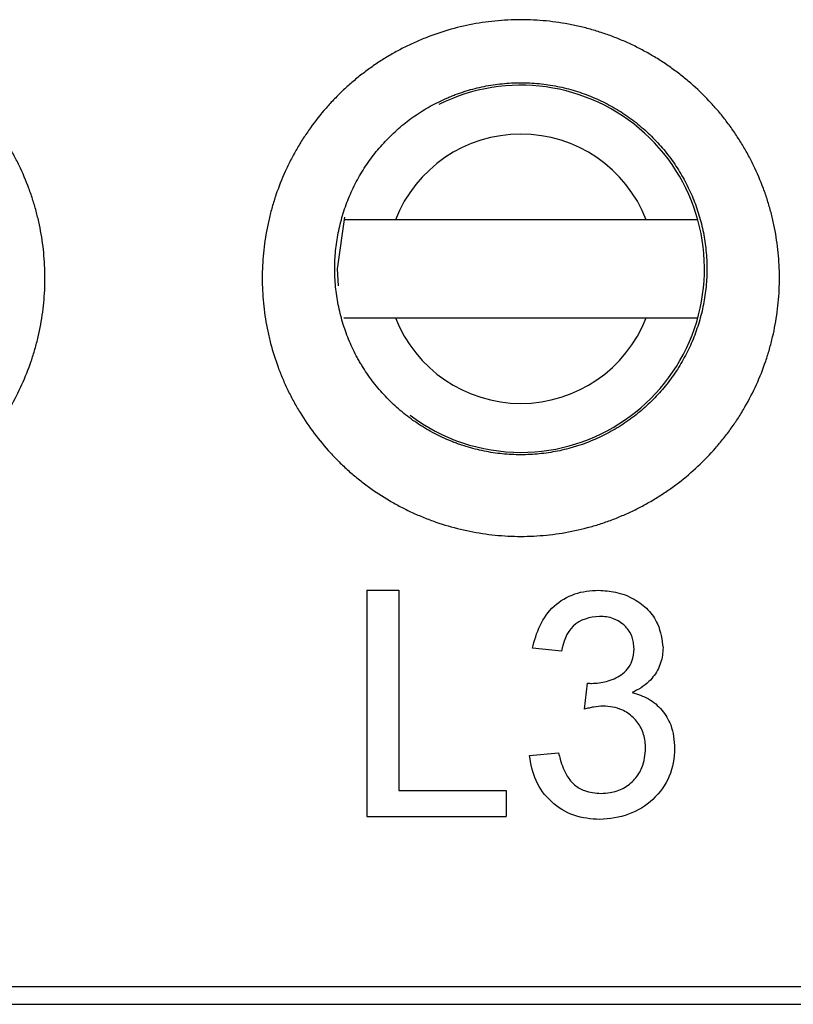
# Model space of a CAD drawing. Header units: millimetres. Extents: x -0.57 to 0.95, y -0.4 to 0.71.
# Tile 36 of 256: x 0.0502 to 0.066, y -0.051 to -0.0309. Entities that reach past the tile are written whole.
import ezdxf

# ---------------------------------------------------------------- set-up
doc = ezdxf.new("R2010")
doc.units = ezdxf.units.MM
doc.layers.add('FORMAT', color=7, linetype='Continuous')

msp = doc.modelspace()

# ---------------------------------------------------------------- linework, layer by layer
at = {"layer": 'FORMAT', "color": 7, "linetype": 'Continuous', "lineweight": 25}
for p, q in [((0.06303, -0.035022), (0.057907, -0.035022)), ((0.057907, -0.037022), (0.06303, -0.037022)), ((0.057327, -0.042589), (0.057979, -0.042589)), ((0.061298, -0.043834), (0.060706, -0.043774)), ((0.061767, -0.045019), (0.061828, -0.044485)), ((0.060646, -0.045967), (0.061239, -0.045908)), ((0.057979, -0.046678), (0.060172, -0.046678)), ((0.060172, -0.046678), (0.060172, -0.047212)), ((0.057327, -0.047212), (0.060172, -0.047212)), ((0.199546, -0.050689), (0.001391, -0.050689)), ((0.001391, -0.051047), (0.199546, -0.051047))]:
    msp.add_line(p, q, dxfattribs=at)
at = {"layer": 'FORMAT', "color": 7, "linetype": 'Continuous', "lineweight": 25, "flags": 128}
msp.add_lwpolyline([(0.056869, -0.03497), (0.056719, -0.036022), (0.056735, -0.036371)], dxfattribs=at)
at = {"layer": 'FORMAT', "color": 7, "linetype": 'Continuous', "lineweight": 25}
for radius, start, end in [(0.00375, 269.999965, 116.506459), (0.00275, 21.323651, 158.676278), (0.00275, 201.323651, 338.676278), (0.00375, 232.928566, 269.999965)]:
    msp.add_arc((0.060469, -0.036022), radius, start, end, dxfattribs=at)
for points, knots in [([(0.0507470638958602, -0.0363935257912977), (0.050752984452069, -0.0362221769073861), (0.0507505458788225, -0.0360516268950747), (0.0507293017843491, -0.0357121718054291), (0.0507105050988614, -0.0355432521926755), (0.050670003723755, -0.0352910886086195), (0.0506544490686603, -0.0352072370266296), (0.0506191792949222, -0.0350399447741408), (0.0505994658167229, -0.0349565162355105), (0.0505557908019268, -0.034790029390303), (0.0505318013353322, -0.0347069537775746), (0.0504801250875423, -0.0345431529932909), (0.0504523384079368, -0.0344620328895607), (0.0503633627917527, -0.0342215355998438), (0.0502964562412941, -0.0340645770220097), (0.0501848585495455, -0.033834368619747), (0.0501457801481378, -0.0337584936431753), (0.0500638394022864, -0.0336084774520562), (0.0500209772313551, -0.0335343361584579), (0.0499314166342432, -0.0333878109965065), (0.0498847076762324, -0.0333154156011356), (0.0497874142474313, -0.0331724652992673), (0.0497366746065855, -0.0331017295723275), (0.0496324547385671, -0.0329637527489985), (0.0495787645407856, -0.0328961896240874), (0.04946839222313, -0.032764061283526), (0.0494116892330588, -0.0326994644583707), (0.0492370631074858, -0.0325100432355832), (0.0491146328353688, -0.0323895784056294), (0.0489219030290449, -0.0322176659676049), (0.0488561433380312, -0.0321618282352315), (0.0487215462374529, -0.0320531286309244), (0.0486526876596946, -0.0320002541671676), (0.0485119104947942, -0.0318975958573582), (0.048439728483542, -0.0318476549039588), (0.0482939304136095, -0.0317520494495), (0.0482200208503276, -0.0317061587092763), (0.0480703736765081, -0.0316182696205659), (0.0479946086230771, -0.0315762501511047), (0.0478412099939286, -0.0314960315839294), (0.0477635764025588, -0.0314578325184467), (0.0476064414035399, -0.0313852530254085), (0.0475269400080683, -0.0313508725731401), (0.0473660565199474, -0.0312859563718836), (0.0472846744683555, -0.0312554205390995), (0.047120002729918, -0.0311982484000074), (0.0470367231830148, -0.0311716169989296), (0.0468681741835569, -0.0311223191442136), (0.0467828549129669, -0.0310996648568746), (0.0466123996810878, -0.0310589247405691), (0.0465268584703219, -0.0310407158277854), (0.0463554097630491, -0.0310086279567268), (0.0462694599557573, -0.030994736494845), (0.0460109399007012, -0.0309594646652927), (0.0458377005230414, -0.030944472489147), (0.0455764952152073, -0.0309348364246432), (0.0454892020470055, -0.0309337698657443), (0.0453141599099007, -0.0309359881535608), (0.0452264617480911, -0.0309392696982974), (0.0450503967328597, -0.0309502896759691), (0.0449627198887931, -0.0309579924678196), (0.0447886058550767, -0.0309776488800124), (0.0447020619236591, -0.0309896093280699), (0.0444440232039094, -0.0310317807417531), (0.0442740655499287, -0.0310682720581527), (0.0439382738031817, -0.0311578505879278), (0.0437724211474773, -0.0312109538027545), (0.0435677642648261, -0.0312878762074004), (0.0435269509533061, -0.0313038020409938), (0.0434456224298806, -0.0313367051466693), (0.0434050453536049, -0.0313537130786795), (0.0432843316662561, -0.0314060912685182), (0.0432051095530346, -0.0314428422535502), (0.0430490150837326, -0.0315199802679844), (0.0429721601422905, -0.0315603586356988), (0.0428208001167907, -0.0316446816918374), (0.0427462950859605, -0.0316886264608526), (0.0425996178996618, -0.0317800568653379), (0.042527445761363, -0.031827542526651), (0.042385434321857, -0.0319260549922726), (0.0423155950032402, -0.0319770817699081), (0.0421782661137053, -0.0320827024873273), (0.0421107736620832, -0.0321373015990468), (0.0419781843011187, -0.0322500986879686), (0.0419129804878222, -0.0323084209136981), (0.0417864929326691, -0.0324273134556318), (0.0417249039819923, -0.0324881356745), (0.0416051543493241, -0.0326123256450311), (0.0415469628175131, -0.0326757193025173), (0.0413773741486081, -0.0328697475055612), (0.0412709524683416, -0.0330042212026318), (0.0411212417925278, -0.0332135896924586), (0.0410729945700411, -0.0332846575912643), (0.0409798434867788, -0.0334293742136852), (0.0409349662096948, -0.033502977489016), (0.0408485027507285, -0.0336529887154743), (0.0408071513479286, -0.0337290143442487), (0.0407286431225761, -0.0338821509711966), (0.0406913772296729, -0.0339594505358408), (0.0405855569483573, -0.0341933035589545), (0.040522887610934, -0.0343519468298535), (0.0404405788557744, -0.0345939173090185), (0.0404150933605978, -0.0346752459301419), (0.0403680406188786, -0.0348392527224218), (0.0403464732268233, -0.0349219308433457), (0.0403073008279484, -0.0350886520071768), (0.0402897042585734, -0.0351726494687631), (0.0402585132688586, -0.0353422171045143), (0.0402450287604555, -0.0354272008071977), (0.0402109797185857, -0.0356818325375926), (0.0401966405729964, -0.0358517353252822), (0.0401905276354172, -0.036021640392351)], [0.0174466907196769, 0.0174466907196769, 0.0174466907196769, 0.0174466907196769, 0.0179683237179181, 0.0179683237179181, 0.0184899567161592, 0.0184899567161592, 0.0187507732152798, 0.0187507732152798, 0.0190115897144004, 0.0190115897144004, 0.0192724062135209, 0.0192724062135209, 0.0195332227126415, 0.0195332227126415, 0.0200548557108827, 0.0200548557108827, 0.0203156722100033, 0.0203156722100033, 0.0205764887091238, 0.0205764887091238, 0.0208373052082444, 0.0208373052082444, 0.0210981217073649, 0.0210981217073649, 0.0213589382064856, 0.0213589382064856, 0.0216197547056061, 0.0216197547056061, 0.0221413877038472, 0.0221413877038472, 0.0224022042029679, 0.0224022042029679, 0.0226630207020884, 0.0226630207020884, 0.022923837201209, 0.022923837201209, 0.0231846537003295, 0.0231846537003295, 0.0234454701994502, 0.0234454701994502, 0.0237062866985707, 0.0237062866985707, 0.0239671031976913, 0.0239671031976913, 0.0242279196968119, 0.0242279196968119, 0.0244887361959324, 0.0244887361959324, 0.024749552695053, 0.024749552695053, 0.0250103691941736, 0.0250103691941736, 0.0252711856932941, 0.0252711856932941, 0.0257928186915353, 0.0257928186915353, 0.0260536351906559, 0.0260536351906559, 0.0263144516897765, 0.0263144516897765, 0.026575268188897, 0.026575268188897, 0.0268360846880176, 0.0268360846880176, 0.0273577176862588, 0.0273577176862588, 0.0278793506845, 0.0278793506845, 0.0280097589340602, 0.0280097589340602, 0.0281401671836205, 0.0281401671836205, 0.0284009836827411, 0.0284009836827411, 0.0286618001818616, 0.0286618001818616, 0.0289226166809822, 0.0289226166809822, 0.0291834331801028, 0.0291834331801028, 0.0294442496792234, 0.0294442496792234, 0.0297050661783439, 0.0297050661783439, 0.0299658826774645, 0.0299658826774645, 0.0302266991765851, 0.0302266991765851, 0.0304875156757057, 0.0304875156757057, 0.0310091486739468, 0.0310091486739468, 0.0312699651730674, 0.0312699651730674, 0.031530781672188, 0.031530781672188, 0.0317915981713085, 0.0317915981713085, 0.0320524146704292, 0.0320524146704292, 0.0325740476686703, 0.0325740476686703, 0.0328348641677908, 0.0328348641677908, 0.0330956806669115, 0.0330956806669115, 0.033356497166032, 0.033356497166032, 0.0336173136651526, 0.0336173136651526, 0.0341389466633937, 0.0341389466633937, 0.0341389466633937, 0.0341389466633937]), ([(0.0657470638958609, -0.0363935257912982), (0.0657529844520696, -0.0362221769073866), (0.0657505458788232, -0.036051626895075), (0.0657293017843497, -0.0357121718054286), (0.0657105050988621, -0.035543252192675), (0.0656700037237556, -0.0352910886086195), (0.0656544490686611, -0.0352072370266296), (0.0656191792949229, -0.0350399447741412), (0.0655994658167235, -0.0349565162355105), (0.0655557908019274, -0.034790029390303), (0.0655318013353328, -0.034706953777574), (0.0654801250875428, -0.0345431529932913), (0.0654523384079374, -0.0344620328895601), (0.0653633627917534, -0.0342215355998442), (0.0652964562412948, -0.0340645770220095), (0.0651848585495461, -0.0338343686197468), (0.0651457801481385, -0.0337584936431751), (0.0650638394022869, -0.033608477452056), (0.0650209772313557, -0.0335343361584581), (0.0649314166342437, -0.0333878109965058), (0.064884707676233, -0.0333154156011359), (0.0647874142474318, -0.033172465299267), (0.0647366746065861, -0.0331017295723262), (0.0646324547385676, -0.0329637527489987), (0.0645787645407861, -0.0328961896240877), (0.0644683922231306, -0.0327640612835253), (0.0644116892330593, -0.0326994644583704), (0.0642370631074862, -0.0325100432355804), (0.0641146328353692, -0.0323895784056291), (0.0639219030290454, -0.0322176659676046), (0.0638561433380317, -0.0321618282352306), (0.0637215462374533, -0.0320531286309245), (0.0636526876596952, -0.0320002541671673), (0.0635119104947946, -0.0318975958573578), (0.0634397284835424, -0.0318476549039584), (0.0632939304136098, -0.0317520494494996), (0.063220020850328, -0.0317061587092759), (0.0630703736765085, -0.0316182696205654), (0.0629946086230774, -0.0315762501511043), (0.0628412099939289, -0.031496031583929), (0.062763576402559, -0.0314578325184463), (0.0626064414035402, -0.0313852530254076), (0.0625269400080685, -0.0313508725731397), (0.0623660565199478, -0.0312859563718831), (0.0622846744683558, -0.0312554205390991), (0.0621200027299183, -0.031198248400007), (0.0620367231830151, -0.0311716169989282), (0.0618681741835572, -0.0311223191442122), (0.0617828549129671, -0.0310996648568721), (0.061612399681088, -0.0310589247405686), (0.061526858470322, -0.0310407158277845), (0.0613554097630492, -0.0310086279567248), (0.0612694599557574, -0.0309947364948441), (0.0610109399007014, -0.0309594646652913), (0.0608377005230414, -0.0309444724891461), (0.0605764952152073, -0.0309348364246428), (0.0604892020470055, -0.0309337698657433), (0.0603141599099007, -0.0309359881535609), (0.0602264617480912, -0.0309392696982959), (0.0600503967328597, -0.0309502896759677), (0.0599627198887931, -0.0309579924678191), (0.0597886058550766, -0.030977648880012), (0.0597020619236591, -0.0309896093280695), (0.0594440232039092, -0.0310317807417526), (0.0592740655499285, -0.0310682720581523), (0.0589382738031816, -0.0311578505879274), (0.0587724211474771, -0.031210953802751), (0.0585677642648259, -0.0312878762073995), (0.0585269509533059, -0.0313038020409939), (0.0584456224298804, -0.0313367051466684), (0.0584050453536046, -0.0313537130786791), (0.0582843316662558, -0.0314060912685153), (0.0582051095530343, -0.0314428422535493), (0.0580490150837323, -0.031519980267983), (0.0579721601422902, -0.0315603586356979), (0.0578208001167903, -0.0316446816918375), (0.0577462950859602, -0.0316886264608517), (0.0575996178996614, -0.031780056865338), (0.0575274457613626, -0.0318275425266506), (0.0573854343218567, -0.0319260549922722), (0.0573155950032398, -0.0319770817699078), (0.0571782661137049, -0.032082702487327), (0.0571107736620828, -0.032137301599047), (0.0569781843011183, -0.0322500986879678), (0.0569129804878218, -0.0323084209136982), (0.0567864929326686, -0.032427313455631), (0.0567249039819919, -0.0324881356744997), (0.0566051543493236, -0.0326123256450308), (0.0565469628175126, -0.032675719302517), (0.0563773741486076, -0.032869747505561), (0.056270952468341, -0.0330042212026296), (0.0561212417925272, -0.0332135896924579), (0.0560729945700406, -0.0332846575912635), (0.0559798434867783, -0.033429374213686), (0.0559349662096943, -0.0335029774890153), (0.055848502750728, -0.0336529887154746), (0.055807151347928, -0.033729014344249), (0.0557286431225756, -0.033882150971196), (0.0556913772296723, -0.0339594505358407), (0.0555855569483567, -0.0341933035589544), (0.0555228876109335, -0.0343519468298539), (0.0554405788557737, -0.0345939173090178), (0.0554150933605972, -0.0346752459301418), (0.0553680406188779, -0.0348392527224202), (0.0553464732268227, -0.0349219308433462), (0.0553073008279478, -0.0350886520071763), (0.0552897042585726, -0.0351726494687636), (0.0552585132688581, -0.0353422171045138), (0.0552450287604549, -0.0354272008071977), (0.055210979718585, -0.0356818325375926), (0.0551966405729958, -0.0358517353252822), (0.0551905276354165, -0.036021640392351)], [0.0174466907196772, 0.0174466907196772, 0.0174466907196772, 0.0174466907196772, 0.0179683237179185, 0.0179683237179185, 0.0184899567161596, 0.0184899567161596, 0.0187507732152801, 0.0187507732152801, 0.0190115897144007, 0.0190115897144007, 0.0192724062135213, 0.0192724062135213, 0.0195332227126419, 0.0195332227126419, 0.0200548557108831, 0.0200548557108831, 0.0203156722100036, 0.0203156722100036, 0.0205764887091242, 0.0205764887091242, 0.0208373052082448, 0.0208373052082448, 0.0210981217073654, 0.0210981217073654, 0.021358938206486, 0.021358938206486, 0.0216197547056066, 0.0216197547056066, 0.0221413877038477, 0.0221413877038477, 0.0224022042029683, 0.0224022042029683, 0.0226630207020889, 0.0226630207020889, 0.0229238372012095, 0.0229238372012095, 0.02318465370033, 0.02318465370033, 0.0234454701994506, 0.0234454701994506, 0.0237062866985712, 0.0237062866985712, 0.0239671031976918, 0.0239671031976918, 0.0242279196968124, 0.0242279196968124, 0.0244887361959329, 0.0244887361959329, 0.0247495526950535, 0.0247495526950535, 0.0250103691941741, 0.0250103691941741, 0.0252711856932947, 0.0252711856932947, 0.0257928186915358, 0.0257928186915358, 0.0260536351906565, 0.0260536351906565, 0.0263144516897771, 0.0263144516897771, 0.0265752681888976, 0.0265752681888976, 0.0268360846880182, 0.0268360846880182, 0.0273577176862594, 0.0273577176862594, 0.0278793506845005, 0.0278793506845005, 0.0280097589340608, 0.0280097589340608, 0.0281401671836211, 0.0281401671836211, 0.0284009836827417, 0.0284009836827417, 0.0286618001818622, 0.0286618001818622, 0.0289226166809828, 0.0289226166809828, 0.0291834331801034, 0.0291834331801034, 0.029444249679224, 0.029444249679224, 0.0297050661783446, 0.0297050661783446, 0.0299658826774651, 0.0299658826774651, 0.0302266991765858, 0.0302266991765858, 0.0304875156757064, 0.0304875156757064, 0.0310091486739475, 0.0310091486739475, 0.031269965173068, 0.031269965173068, 0.0315307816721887, 0.0315307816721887, 0.0317915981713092, 0.0317915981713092, 0.0320524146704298, 0.0320524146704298, 0.032574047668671, 0.032574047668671, 0.0328348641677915, 0.0328348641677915, 0.0330956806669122, 0.0330956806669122, 0.0333564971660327, 0.0333564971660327, 0.0336173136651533, 0.0336173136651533, 0.0341389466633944, 0.0341389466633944, 0.0341389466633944, 0.0341389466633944]), ([(0.0566711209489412, -0.0358851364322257), (0.0566755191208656, -0.0357627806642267), (0.0566858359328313, -0.0356404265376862), (0.0567103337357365, -0.0354570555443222), (0.0567200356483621, -0.0353958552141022), (0.0567424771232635, -0.0352737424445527), (0.0567551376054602, -0.0352132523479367), (0.0567833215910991, -0.0350931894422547), (0.0567988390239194, -0.0350336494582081), (0.0568326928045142, -0.0349155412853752), (0.056851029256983, -0.0348569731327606), (0.0569102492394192, -0.0346827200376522), (0.0569553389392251, -0.0345684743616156), (0.057031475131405, -0.0344000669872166), (0.057058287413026, -0.0343444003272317), (0.0571147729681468, -0.0342341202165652), (0.0571445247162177, -0.0341793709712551), (0.0572067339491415, -0.0340713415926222), (0.057239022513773, -0.0340183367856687), (0.0573060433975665, -0.0339141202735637), (0.0573407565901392, -0.0338629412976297), (0.0574484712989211, -0.0337121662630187), (0.0575250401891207, -0.0336153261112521), (0.0576470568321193, -0.0334755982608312), (0.0576889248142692, -0.0334299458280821), (0.0577750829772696, -0.0333405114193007), (0.0578193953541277, -0.0332967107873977), (0.0579104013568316, -0.0332110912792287), (0.0579573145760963, -0.0331690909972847), (0.0580527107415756, -0.0330878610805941), (0.0581012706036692, -0.0330485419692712), (0.0582000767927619, -0.0329724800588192), (0.0582503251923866, -0.0329357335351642), (0.0583525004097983, -0.0328647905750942), (0.0584044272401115, -0.0328305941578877), (0.0585099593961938, -0.0327647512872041), (0.0585635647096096, -0.0327331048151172), (0.058672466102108, -0.0326723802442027), (0.0587277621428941, -0.0326433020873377), (0.0588400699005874, -0.0325877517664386), (0.0588970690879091, -0.0325612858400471), (0.0589839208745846, -0.0325235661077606), (0.059013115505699, -0.0325113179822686), (0.0590716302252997, -0.0324876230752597), (0.0591009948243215, -0.0324761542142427), (0.0592482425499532, -0.0324207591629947), (0.0593675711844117, -0.0323825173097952), (0.0596091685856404, -0.0323180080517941), (0.0597314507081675, -0.0322917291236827), (0.0599171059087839, -0.0322613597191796), (0.0599793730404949, -0.0322527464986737), (0.0601046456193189, -0.0322385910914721), (0.06016772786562, -0.0322330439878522), (0.0602944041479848, -0.0322251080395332), (0.0603575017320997, -0.0322227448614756), (0.0604834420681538, -0.0322211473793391), (0.0605462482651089, -0.0322219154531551), (0.0607341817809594, -0.0322288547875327), (0.0608588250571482, -0.0322396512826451), (0.0610448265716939, -0.0322650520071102), (0.0611066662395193, -0.0322750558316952), (0.0612300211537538, -0.0322981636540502), (0.0612915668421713, -0.0323112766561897), (0.0614142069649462, -0.0323406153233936), (0.0614755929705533, -0.0323569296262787), (0.0615968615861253, -0.0323924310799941), (0.0616567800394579, -0.0324116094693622), (0.0617752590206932, -0.0324527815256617), (0.0618338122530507, -0.0324747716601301), (0.0619495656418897, -0.0325215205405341), (0.0620067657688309, -0.0325462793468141), (0.0621198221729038, -0.0325985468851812), (0.0621756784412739, -0.0326260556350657), (0.062286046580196, -0.0326838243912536), (0.0623405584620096, -0.0327140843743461), (0.0624482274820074, -0.0327773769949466), (0.0625014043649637, -0.0328104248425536), (0.0626063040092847, -0.0328792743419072), (0.0626582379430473, -0.0329152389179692), (0.0627595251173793, -0.0329891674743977), (0.06280906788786, -0.0330272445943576), (0.0629059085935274, -0.0331055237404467), (0.0629532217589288, -0.0331457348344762), (0.063091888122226, -0.0332695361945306), (0.0631799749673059, -0.0333562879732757), (0.0633056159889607, -0.0334926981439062), (0.0633464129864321, -0.0335392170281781), (0.063425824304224, -0.0336343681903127), (0.0634644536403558, -0.0336830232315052), (0.0635394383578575, -0.0337823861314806), (0.0635759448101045, -0.0338333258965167), (0.0636459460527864, -0.0339362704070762), (0.0636795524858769, -0.0339884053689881), (0.0637439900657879, -0.0340939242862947), (0.0637748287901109, -0.0341473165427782), (0.0638337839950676, -0.0342553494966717), (0.0638619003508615, -0.0343099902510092), (0.0639421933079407, -0.0344757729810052), (0.0639903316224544, -0.0345888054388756), (0.0640543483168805, -0.0347619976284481), (0.0640743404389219, -0.0348204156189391), (0.0641115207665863, -0.0349383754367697), (0.0641287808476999, -0.0349982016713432), (0.0641602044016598, -0.0351180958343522), (0.064174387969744, -0.0351781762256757), (0.0641997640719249, -0.0352986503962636), (0.0642109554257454, -0.0353590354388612), (0.0642400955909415, -0.0355406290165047), (0.0642536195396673, -0.0356622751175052), (0.0642661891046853, -0.0358633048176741), (0.0642686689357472, -0.0359423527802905), (0.0642686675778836, -0.0360216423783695)], [0.0176320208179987, 0.0176320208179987, 0.0176320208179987, 0.0176320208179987, 0.0181536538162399, 0.0181536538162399, 0.0184144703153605, 0.0184144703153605, 0.018675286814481, 0.018675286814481, 0.0189361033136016, 0.0189361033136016, 0.0191969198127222, 0.0191969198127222, 0.0197185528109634, 0.0197185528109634, 0.0199793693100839, 0.0199793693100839, 0.0202401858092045, 0.0202401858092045, 0.0205010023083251, 0.0205010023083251, 0.0207618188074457, 0.0207618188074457, 0.0212834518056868, 0.0212834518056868, 0.0215442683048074, 0.0215442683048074, 0.021805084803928, 0.021805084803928, 0.0220659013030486, 0.0220659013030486, 0.0223267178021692, 0.0223267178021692, 0.0225875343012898, 0.0225875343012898, 0.0228483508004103, 0.0228483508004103, 0.0231091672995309, 0.0231091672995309, 0.0233699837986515, 0.0233699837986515, 0.0236308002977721, 0.0236308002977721, 0.0237612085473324, 0.0237612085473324, 0.0238916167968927, 0.0238916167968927, 0.0244132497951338, 0.0244132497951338, 0.024934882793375, 0.024934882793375, 0.0251956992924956, 0.0251956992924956, 0.0254565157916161, 0.0254565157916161, 0.0257173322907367, 0.0257173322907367, 0.0259781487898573, 0.0259781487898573, 0.0264997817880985, 0.0264997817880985, 0.0267605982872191, 0.0267605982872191, 0.0270214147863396, 0.0270214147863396, 0.0272822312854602, 0.0272822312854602, 0.0275430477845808, 0.0275430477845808, 0.0278038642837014, 0.0278038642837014, 0.028064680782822, 0.028064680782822, 0.0283254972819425, 0.0283254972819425, 0.0285863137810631, 0.0285863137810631, 0.0288471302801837, 0.0288471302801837, 0.0291079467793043, 0.0291079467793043, 0.0293687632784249, 0.0293687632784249, 0.0296295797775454, 0.0296295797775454, 0.0301512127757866, 0.0301512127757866, 0.0304120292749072, 0.0304120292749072, 0.0306728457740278, 0.0306728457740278, 0.0309336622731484, 0.0309336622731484, 0.0311944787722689, 0.0311944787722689, 0.0314552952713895, 0.0314552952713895, 0.0317161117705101, 0.0317161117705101, 0.0322377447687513, 0.0322377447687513, 0.0324985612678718, 0.0324985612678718, 0.0327593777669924, 0.0327593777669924, 0.033020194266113, 0.033020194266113, 0.0332810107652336, 0.0332810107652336, 0.0338026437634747, 0.0338026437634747, 0.0341389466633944, 0.0341389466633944, 0.0341389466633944, 0.0341389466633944]), ([(0.0579069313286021, -0.035021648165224), (0.057834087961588, -0.0350216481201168), (0.0576323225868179, -0.0350216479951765), (0.0573244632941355, -0.0350216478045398), (0.0570627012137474, -0.0350216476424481), (0.0569012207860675, -0.0350216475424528), (0.056855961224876, -0.0350216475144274), (0.0568545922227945, -0.0350216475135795), (0.056854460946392, -0.0350216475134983)], [0, 0, 0, 0, 0.1358386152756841, 0.3762529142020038, 0.6015996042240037, 0.7766974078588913, 0.9785870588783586, 1, 1, 1, 1]), ([(0.0640828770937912, -0.0350216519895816), (0.0640767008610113, -0.0350216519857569), (0.0640623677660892, -0.0350216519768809), (0.0639323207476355, -0.0350216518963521), (0.0637036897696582, -0.0350216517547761), (0.0633985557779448, -0.0350216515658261), (0.063160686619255, -0.0350216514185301), (0.0630366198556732, -0.0350216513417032), (0.063030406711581, -0.0350216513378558)], [0, 0, 0, 0, 0.1525762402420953, 0.3540814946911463, 0.5581838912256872, 0.768447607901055, 0.9884040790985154, 1, 1, 1, 1]), ([(0.0401905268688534, -0.0360216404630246), (0.0401844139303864, -0.0361915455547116), (0.0401865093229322, -0.0363615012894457), (0.0402020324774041, -0.0366165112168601), (0.040209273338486, -0.0367015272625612), (0.0402279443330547, -0.0368715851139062), (0.0402393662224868, -0.0369565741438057), (0.0402665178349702, -0.0371267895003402), (0.0402821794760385, -0.0372115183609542), (0.0403174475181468, -0.0373793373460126), (0.0403370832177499, -0.0374626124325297), (0.04040188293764, -0.0377103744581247), (0.0404529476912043, -0.0378729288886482), (0.0405412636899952, -0.0381128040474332), (0.0405726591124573, -0.0381921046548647), (0.0406393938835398, -0.0383493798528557), (0.040674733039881, -0.0384273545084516), (0.0407494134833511, -0.0385819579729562), (0.040788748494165, -0.0386585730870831), (0.040850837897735, -0.0387725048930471), (0.0408720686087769, -0.0388103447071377), (0.0409153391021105, -0.0388852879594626), (0.0409374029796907, -0.0389224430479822), (0.0410498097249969, -0.0391065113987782), (0.041146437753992, -0.0392485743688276), (0.041352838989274, -0.0395224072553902), (0.0414626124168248, -0.0396541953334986), (0.0416372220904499, -0.0398441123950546), (0.0416970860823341, -0.0399061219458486), (0.0418201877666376, -0.0400275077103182), (0.0418834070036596, -0.0400868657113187), (0.0420133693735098, -0.0402029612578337), (0.0420800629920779, -0.0402596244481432), (0.0422153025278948, -0.0403688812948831), (0.0422841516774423, -0.0404217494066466), (0.0424939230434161, -0.0405747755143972), (0.0426383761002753, -0.0406696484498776), (0.0428617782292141, -0.0408011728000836), (0.0429373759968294, -0.0408432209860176), (0.043090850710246, -0.0409237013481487), (0.0431687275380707, -0.0409621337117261), (0.0433267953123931, -0.0410353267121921), (0.043406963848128, -0.0410700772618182), (0.0435290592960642, -0.0411194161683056), (0.0435700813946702, -0.0411354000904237), (0.0436522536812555, -0.0411662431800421), (0.0436934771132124, -0.0411811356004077), (0.0439000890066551, -0.0412528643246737), (0.044067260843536, -0.0413017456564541), (0.0444051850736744, -0.0413827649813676), (0.0445759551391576, -0.0414149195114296), (0.0449211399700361, -0.0414623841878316), (0.0450955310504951, -0.0414776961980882), (0.04544818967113, -0.0414908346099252), (0.0456233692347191, -0.0414885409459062), (0.0459713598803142, -0.0414668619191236), (0.0461441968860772, -0.0414474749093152), (0.0464875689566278, -0.0413917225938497), (0.0466581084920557, -0.0413553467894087), (0.0468698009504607, -0.0412990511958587), (0.0469120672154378, -0.0412872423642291), (0.0469964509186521, -0.0412625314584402), (0.047038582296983, -0.0412496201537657), (0.0471640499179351, -0.0412094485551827), (0.047246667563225, -0.0411807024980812), (0.0474099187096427, -0.0411193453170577), (0.0474905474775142, -0.0410867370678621), (0.0476498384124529, -0.0410177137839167), (0.047728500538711, -0.0409812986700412), (0.0478838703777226, -0.0409046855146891), (0.0479605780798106, -0.0408644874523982), (0.0481120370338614, -0.0407803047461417), (0.048186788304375, -0.0407363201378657), (0.0483343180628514, -0.0406445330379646), (0.0484070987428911, -0.0405967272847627), (0.0485147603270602, -0.0405221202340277), (0.0485504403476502, -0.0404967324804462), (0.0486210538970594, -0.0404451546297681), (0.0486559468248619, -0.0404189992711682), (0.0488284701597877, -0.0402862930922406), (0.0489601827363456, -0.0401741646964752), (0.0492113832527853, -0.0399382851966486), (0.0493308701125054, -0.0398145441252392), (0.0495009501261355, -0.0396202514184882), (0.0495561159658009, -0.0395540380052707), (0.0496633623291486, -0.0394186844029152), (0.0497154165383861, -0.0393495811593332), (0.0498164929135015, -0.0392082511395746), (0.0498651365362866, -0.0391365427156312), (0.0499584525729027, -0.0389914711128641), (0.050003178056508, -0.0389180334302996), (0.0501316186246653, -0.0386951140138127), (0.0502096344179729, -0.0385429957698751), (0.0503506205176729, -0.0382318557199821), (0.050413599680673, -0.0380727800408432), (0.050496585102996, -0.0378290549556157), (0.0505223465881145, -0.0377468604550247), (0.0505699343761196, -0.0375808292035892), (0.0505916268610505, -0.0374974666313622), (0.050650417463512, -0.0372464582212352), (0.0506813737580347, -0.0370775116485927), (0.0507153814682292, -0.0368223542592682), (0.0507246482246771, -0.0367368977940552), (0.0507390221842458, -0.036565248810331), (0.05074410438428, -0.0364792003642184), (0.0507470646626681, -0.0363935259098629)], [0.0007544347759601, 0.0007544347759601, 0.0007544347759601, 0.0007544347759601, 0.0012760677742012, 0.0012760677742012, 0.0015368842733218, 0.0015368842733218, 0.0017977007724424, 0.0017977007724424, 0.0020585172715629, 0.0020585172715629, 0.0023193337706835, 0.0023193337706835, 0.0028409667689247, 0.0028409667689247, 0.0031017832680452, 0.0031017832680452, 0.0033625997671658, 0.0033625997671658, 0.0036234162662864, 0.0036234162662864, 0.0037538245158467, 0.0037538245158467, 0.003884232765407, 0.003884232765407, 0.0044058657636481, 0.0044058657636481, 0.0049274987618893, 0.0049274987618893, 0.0051883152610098, 0.0051883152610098, 0.0054491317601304, 0.0054491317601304, 0.005709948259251, 0.005709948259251, 0.0059707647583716, 0.0059707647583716, 0.0064923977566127, 0.0064923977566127, 0.0067532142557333, 0.0067532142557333, 0.0070140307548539, 0.0070140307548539, 0.0072748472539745, 0.0072748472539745, 0.0074052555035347, 0.0074052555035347, 0.007535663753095, 0.007535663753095, 0.0080572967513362, 0.0080572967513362, 0.0085789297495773, 0.0085789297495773, 0.0091005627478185, 0.0091005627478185, 0.0096221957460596, 0.0096221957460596, 0.0101438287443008, 0.0101438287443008, 0.0106654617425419, 0.0106654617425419, 0.0107958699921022, 0.0107958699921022, 0.0109262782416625, 0.0109262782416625, 0.0111870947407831, 0.0111870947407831, 0.0114479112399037, 0.0114479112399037, 0.0117087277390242, 0.0117087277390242, 0.0119695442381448, 0.0119695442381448, 0.0122303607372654, 0.0122303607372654, 0.012491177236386, 0.012491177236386, 0.0126215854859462, 0.0126215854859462, 0.0127519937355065, 0.0127519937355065, 0.0132736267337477, 0.0132736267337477, 0.0137952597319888, 0.0137952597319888, 0.0140560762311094, 0.0140560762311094, 0.01431689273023, 0.01431689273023, 0.0145777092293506, 0.0145777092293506, 0.0148385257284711, 0.0148385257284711, 0.0153601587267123, 0.0153601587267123, 0.0158817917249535, 0.0158817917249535, 0.0161426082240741, 0.0161426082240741, 0.0164034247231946, 0.0164034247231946, 0.0169250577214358, 0.0169250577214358, 0.0171858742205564, 0.0171858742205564, 0.0174466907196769, 0.0174466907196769, 0.0174466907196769, 0.0174466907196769]), ([(0.0551905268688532, -0.0360216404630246), (0.0551844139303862, -0.0361915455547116), (0.0551865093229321, -0.0363615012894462), (0.055202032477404, -0.0366165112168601), (0.0552092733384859, -0.0367015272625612), (0.0552279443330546, -0.0368715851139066), (0.0552393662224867, -0.0369565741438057), (0.05526651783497, -0.0371267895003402), (0.0552821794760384, -0.0372115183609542), (0.0553174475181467, -0.0373793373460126), (0.0553370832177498, -0.0374626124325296), (0.0554018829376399, -0.0377103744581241), (0.0554529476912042, -0.0378729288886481), (0.0555412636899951, -0.0381128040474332), (0.0555726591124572, -0.0381921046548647), (0.0556393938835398, -0.0383493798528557), (0.0556747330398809, -0.0384273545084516), (0.055749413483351, -0.0385819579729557), (0.0557887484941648, -0.0386585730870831), (0.0558508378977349, -0.0387725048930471), (0.0558720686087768, -0.0388103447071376), (0.0559153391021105, -0.0388852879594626), (0.0559374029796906, -0.0389224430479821), (0.0560498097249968, -0.0391065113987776), (0.0561464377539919, -0.0392485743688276), (0.056352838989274, -0.0395224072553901), (0.0564626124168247, -0.0396541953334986), (0.0566372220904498, -0.0398441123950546), (0.056697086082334, -0.0399061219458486), (0.0568201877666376, -0.0400275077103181), (0.0568834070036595, -0.0400868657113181), (0.0570133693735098, -0.0402029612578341), (0.0570800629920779, -0.0402596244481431), (0.0572153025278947, -0.0403688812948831), (0.0572841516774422, -0.0404217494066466), (0.0574939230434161, -0.0405747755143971), (0.0576383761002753, -0.0406696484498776), (0.0578617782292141, -0.0408011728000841), (0.0579373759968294, -0.0408432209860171), (0.0580908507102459, -0.0409237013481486), (0.0581687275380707, -0.0409621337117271), (0.058326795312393, -0.0410353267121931), (0.058406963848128, -0.0410700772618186), (0.0585290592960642, -0.0411194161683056), (0.0585700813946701, -0.0411354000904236), (0.0586522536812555, -0.0411662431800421), (0.0586934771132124, -0.0411811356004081), (0.0589000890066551, -0.0412528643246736), (0.0590672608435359, -0.0413017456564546), (0.0594051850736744, -0.0413827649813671), (0.0595759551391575, -0.0414149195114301), (0.0599211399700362, -0.0414623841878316), (0.0600955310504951, -0.0414776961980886), (0.06044818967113, -0.0414908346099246), (0.0606233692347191, -0.0414885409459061), (0.0609713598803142, -0.0414668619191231), (0.0611441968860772, -0.0414474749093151), (0.0614875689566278, -0.0413917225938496), (0.0616581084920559, -0.0413553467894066), (0.0618698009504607, -0.0412990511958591), (0.0619120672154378, -0.0412872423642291), (0.0619964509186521, -0.0412625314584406), (0.062038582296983, -0.0412496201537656), (0.0621640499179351, -0.0412094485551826), (0.062246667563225, -0.0411807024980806), (0.0624099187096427, -0.0411193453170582), (0.0624905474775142, -0.0410867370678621), (0.0626498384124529, -0.0410177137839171), (0.0627285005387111, -0.0409812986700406), (0.0628838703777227, -0.0409046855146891), (0.0629605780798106, -0.0408644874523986), (0.0631120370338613, -0.0407803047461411), (0.063186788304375, -0.0407363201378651), (0.0633343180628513, -0.0406445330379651), (0.0634070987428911, -0.0405967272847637), (0.0635147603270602, -0.0405221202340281), (0.0635504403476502, -0.0404967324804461), (0.0636210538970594, -0.0404451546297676), (0.0636559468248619, -0.0404189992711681), (0.0638284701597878, -0.0402862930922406), (0.0639601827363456, -0.0401741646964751), (0.0642113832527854, -0.0399382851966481), (0.0643308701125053, -0.0398145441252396), (0.0645009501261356, -0.0396202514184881), (0.0645561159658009, -0.0395540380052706), (0.0646633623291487, -0.0394186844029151), (0.0647154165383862, -0.0393495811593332), (0.0648164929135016, -0.0392082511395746), (0.0648651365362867, -0.0391365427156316), (0.0649584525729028, -0.0389914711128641), (0.065003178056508, -0.0389180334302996), (0.0651316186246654, -0.0386951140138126), (0.0652096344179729, -0.0385429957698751), (0.065350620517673, -0.0382318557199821), (0.0654135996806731, -0.0380727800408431), (0.065496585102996, -0.0378290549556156), (0.0655223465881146, -0.0377468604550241), (0.0655699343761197, -0.0375808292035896), (0.0655916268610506, -0.0374974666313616), (0.0656504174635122, -0.0372464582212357), (0.0656813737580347, -0.0370775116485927), (0.0657153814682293, -0.0368223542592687), (0.0657246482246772, -0.0367368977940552), (0.0657390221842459, -0.036565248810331), (0.0657441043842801, -0.0364792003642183), (0.0657470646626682, -0.0363935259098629)], [0.0007544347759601, 0.0007544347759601, 0.0007544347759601, 0.0007544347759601, 0.0012760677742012, 0.0012760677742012, 0.0015368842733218, 0.0015368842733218, 0.0017977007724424, 0.0017977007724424, 0.002058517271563, 0.002058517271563, 0.0023193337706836, 0.0023193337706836, 0.0028409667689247, 0.0028409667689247, 0.0031017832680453, 0.0031017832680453, 0.0033625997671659, 0.0033625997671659, 0.0036234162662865, 0.0036234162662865, 0.0037538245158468, 0.0037538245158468, 0.003884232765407, 0.003884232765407, 0.0044058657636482, 0.0044058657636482, 0.0049274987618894, 0.0049274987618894, 0.0051883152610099, 0.0051883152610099, 0.0054491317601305, 0.0054491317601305, 0.0057099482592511, 0.0057099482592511, 0.0059707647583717, 0.0059707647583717, 0.0064923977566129, 0.0064923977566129, 0.0067532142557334, 0.0067532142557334, 0.007014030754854, 0.007014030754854, 0.0072748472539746, 0.0072748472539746, 0.0074052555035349, 0.0074052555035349, 0.0075356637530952, 0.0075356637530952, 0.0080572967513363, 0.0080572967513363, 0.0085789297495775, 0.0085789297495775, 0.0091005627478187, 0.0091005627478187, 0.0096221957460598, 0.0096221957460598, 0.010143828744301, 0.010143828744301, 0.0106654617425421, 0.0106654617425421, 0.0107958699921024, 0.0107958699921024, 0.0109262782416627, 0.0109262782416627, 0.0111870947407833, 0.0111870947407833, 0.0114479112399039, 0.0114479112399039, 0.0117087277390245, 0.0117087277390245, 0.0119695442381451, 0.0119695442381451, 0.0122303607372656, 0.0122303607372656, 0.0124911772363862, 0.0124911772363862, 0.0126215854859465, 0.0126215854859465, 0.0127519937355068, 0.0127519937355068, 0.013273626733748, 0.013273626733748, 0.0137952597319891, 0.0137952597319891, 0.0140560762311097, 0.0140560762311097, 0.0143168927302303, 0.0143168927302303, 0.0145777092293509, 0.0145777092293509, 0.0148385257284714, 0.0148385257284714, 0.0153601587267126, 0.0153601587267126, 0.0158817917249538, 0.0158817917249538, 0.0161426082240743, 0.0161426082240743, 0.016403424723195, 0.016403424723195, 0.0169250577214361, 0.0169250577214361, 0.0171858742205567, 0.0171858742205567, 0.0174466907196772, 0.0174466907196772, 0.0174466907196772, 0.0174466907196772]), ([(0.0642663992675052, -0.036152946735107), (0.0642642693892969, -0.0362146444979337), (0.064260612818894, -0.0362766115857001), (0.064250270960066, -0.0364002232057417), (0.0642436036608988, -0.0364617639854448), (0.0642191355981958, -0.0366455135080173), (0.0641968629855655, -0.0367671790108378), (0.0641545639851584, -0.0369479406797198), (0.0641389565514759, -0.0370079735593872), (0.0641047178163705, -0.0371275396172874), (0.0640861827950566, -0.0371867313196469), (0.064026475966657, -0.037362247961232), (0.0639811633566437, -0.0374768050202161), (0.0638797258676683, -0.0377008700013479), (0.0638235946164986, -0.0378104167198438), (0.0637311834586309, -0.0379709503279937), (0.0636990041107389, -0.0380238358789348), (0.0636318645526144, -0.0381283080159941), (0.0635968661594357, -0.0381799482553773), (0.0635241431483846, -0.0382817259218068), (0.0634866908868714, -0.0383314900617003), (0.0634095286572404, -0.0384289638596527), (0.0633698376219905, -0.0384766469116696), (0.0632474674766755, -0.0386165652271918), (0.0631614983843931, -0.0387056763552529), (0.0629807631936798, -0.0388755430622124), (0.0628859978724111, -0.0389562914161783), (0.0627618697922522, -0.0390518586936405), (0.0627367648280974, -0.0390706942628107), (0.0626859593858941, -0.0391078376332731), (0.0626602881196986, -0.0391261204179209), (0.0625828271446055, -0.0391798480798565), (0.0625304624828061, -0.0392142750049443), (0.0624243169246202, -0.0392803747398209), (0.0623705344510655, -0.0393120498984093), (0.0622615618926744, -0.0393726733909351), (0.062206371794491, -0.0394016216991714), (0.0620945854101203, -0.0394567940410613), (0.0620379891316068, -0.0394830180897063), (0.0619233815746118, -0.0395327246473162), (0.061865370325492, -0.0395562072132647), (0.0617479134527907, -0.0396003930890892), (0.0616884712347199, -0.0396210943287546), (0.0615981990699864, -0.0396500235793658), (0.0615678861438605, -0.039659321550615), (0.0615071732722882, -0.0396771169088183), (0.0614767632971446, -0.0396856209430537), (0.0613244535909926, -0.0397261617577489), (0.0612017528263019, -0.0397523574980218), (0.0609547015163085, -0.039792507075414), (0.0608303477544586, -0.0398064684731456), (0.0605799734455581, -0.0398220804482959), (0.0604539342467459, -0.0398237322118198), (0.0602002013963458, -0.0398142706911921), (0.0600747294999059, -0.0398032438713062), (0.0598263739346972, -0.039769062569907), (0.0597035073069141, -0.0397459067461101), (0.0594603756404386, -0.0396875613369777), (0.059340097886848, -0.0396523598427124), (0.0591914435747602, -0.0396007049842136), (0.0591617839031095, -0.0395899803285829), (0.0591026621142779, -0.0395677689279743), (0.0590731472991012, -0.0395562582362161), (0.0589853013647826, -0.0395207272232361), (0.0589276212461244, -0.0394957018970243), (0.0588138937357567, -0.0394429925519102), (0.0587578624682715, -0.0394153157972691), (0.0586474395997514, -0.0393573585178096), (0.0585930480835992, -0.0393270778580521), (0.058432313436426, -0.0392323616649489), (0.0583283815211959, -0.0391640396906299), (0.0581774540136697, -0.0390538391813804), (0.0581279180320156, -0.0390157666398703), (0.0580306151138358, -0.038937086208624), (0.0579826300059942, -0.0388962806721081), (0.0578891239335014, -0.0388126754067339), (0.0578436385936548, -0.038769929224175), (0.0577550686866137, -0.0386825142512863), (0.0577119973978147, -0.0386378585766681), (0.0575863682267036, -0.038501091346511), (0.0575073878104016, -0.0384061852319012), (0.0573588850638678, -0.038208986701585), (0.057289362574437, -0.0381066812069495), (0.0572084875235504, -0.0379741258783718), (0.0571926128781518, -0.0379473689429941), (0.0571614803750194, -0.0378933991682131), (0.0571462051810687, -0.0378661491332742), (0.0571015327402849, -0.0377841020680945), (0.0570732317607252, -0.0377289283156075), (0.0570195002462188, -0.0376175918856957), (0.0569940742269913, -0.0375614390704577), (0.056946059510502, -0.0374481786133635), (0.0569234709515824, -0.0373910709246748), (0.0568599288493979, -0.0372183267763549), (0.0568231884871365, -0.0371012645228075), (0.0567765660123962, -0.0369228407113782), (0.0567624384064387, -0.036862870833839), (0.056737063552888, -0.036742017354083), (0.0567257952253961, -0.0366810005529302), (0.0567062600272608, -0.0365584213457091), (0.0566980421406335, -0.0364972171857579), (0.0566846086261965, -0.0363747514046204), (0.0566793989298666, -0.036313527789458), (0.0566709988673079, -0.0361754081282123), (0.0566686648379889, -0.0360985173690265), (0.0566686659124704, -0.0360216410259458)], [0.0009483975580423, 0.0009483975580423, 0.0009483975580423, 0.0009483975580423, 0.0012092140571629, 0.0012092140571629, 0.0014700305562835, 0.0014700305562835, 0.0019916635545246, 0.0019916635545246, 0.0022524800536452, 0.0022524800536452, 0.0025132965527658, 0.0025132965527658, 0.003034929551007, 0.003034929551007, 0.0035565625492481, 0.0035565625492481, 0.0038173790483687, 0.0038173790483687, 0.0040781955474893, 0.0040781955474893, 0.0043390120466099, 0.0043390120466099, 0.0045998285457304, 0.0045998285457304, 0.0051214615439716, 0.0051214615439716, 0.0056430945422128, 0.0056430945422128, 0.0057735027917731, 0.0057735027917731, 0.0059039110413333, 0.0059039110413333, 0.0061647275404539, 0.0061647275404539, 0.0064255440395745, 0.0064255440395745, 0.0066863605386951, 0.0066863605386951, 0.0069471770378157, 0.0069471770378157, 0.0072079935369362, 0.0072079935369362, 0.0074688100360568, 0.0074688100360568, 0.0075992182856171, 0.0075992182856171, 0.0077296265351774, 0.0077296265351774, 0.0082512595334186, 0.0082512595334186, 0.0087728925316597, 0.0087728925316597, 0.0092945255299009, 0.0092945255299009, 0.0098161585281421, 0.0098161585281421, 0.0103377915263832, 0.0103377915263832, 0.0108594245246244, 0.0108594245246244, 0.0109898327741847, 0.0109898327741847, 0.011120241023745, 0.011120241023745, 0.0113810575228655, 0.0113810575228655, 0.0116418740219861, 0.0116418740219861, 0.0119026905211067, 0.0119026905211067, 0.0124243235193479, 0.0124243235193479, 0.0126851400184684, 0.0126851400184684, 0.012945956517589, 0.012945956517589, 0.0132067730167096, 0.0132067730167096, 0.0134675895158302, 0.0134675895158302, 0.0139892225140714, 0.0139892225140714, 0.0145108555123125, 0.0145108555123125, 0.0146412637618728, 0.0146412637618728, 0.0147716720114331, 0.0147716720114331, 0.0150324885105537, 0.0150324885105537, 0.0152933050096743, 0.0152933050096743, 0.0155541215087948, 0.0155541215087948, 0.016075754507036, 0.016075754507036, 0.0163365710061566, 0.0163365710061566, 0.0165973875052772, 0.0165973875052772, 0.0168582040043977, 0.0168582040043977, 0.0171190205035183, 0.0171190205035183, 0.0174466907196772, 0.0174466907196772, 0.0174466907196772, 0.0174466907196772]), ([(0.0568544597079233, -0.0370216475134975), (0.0568560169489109, -0.0370216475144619), (0.0568606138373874, -0.0370216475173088), (0.0569204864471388, -0.0370216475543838), (0.0570795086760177, -0.037021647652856), (0.0573446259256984, -0.0370216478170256), (0.0576343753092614, -0.0370216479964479), (0.0578279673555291, -0.037021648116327), (0.0579069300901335, -0.0370216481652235)], [0, 0, 0, 0, 0.0757716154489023, 0.2236735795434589, 0.4316692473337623, 0.6394533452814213, 0.8529394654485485, 1, 1, 1, 1]), ([(0.0630304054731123, -0.0370216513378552), (0.0630369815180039, -0.0370216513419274), (0.0631758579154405, -0.0370216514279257), (0.0634411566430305, -0.0370216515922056), (0.0637668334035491, -0.0370216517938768), (0.0639874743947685, -0.0370216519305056), (0.0640747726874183, -0.0370216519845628), (0.0640811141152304, -0.0370216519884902), (0.0640828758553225, -0.0370216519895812)], [0, 0, 0, 0, 0.0122827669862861, 0.2593939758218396, 0.4922045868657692, 0.7109417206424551, 0.9196954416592, 1, 1, 1, 1]), ([(0.0607057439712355, -0.0437742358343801), (0.0607812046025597, -0.0434566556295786), (0.0609012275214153, -0.0431374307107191), (0.0612696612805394, -0.0428040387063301), (0.0614165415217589, -0.0427186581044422), (0.0617277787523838, -0.0426105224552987), (0.0618921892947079, -0.0425968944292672), (0.0620578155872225, -0.0425888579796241)], [0, 0, 0, 0, 0.500000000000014, 0.500000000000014, 0.750000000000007, 0.750000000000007, 1, 1, 1, 1]), ([(0.0620578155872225, -0.0425888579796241), (0.062172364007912, -0.0425963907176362), (0.062287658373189, -0.0426038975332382), (0.0624000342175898, -0.0426268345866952), (0.062534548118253, -0.0426542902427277), (0.0626647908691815, -0.0427069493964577), (0.0627835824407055, -0.0427743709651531), (0.0628858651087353, -0.0428324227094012), (0.0629820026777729, -0.0429038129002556), (0.0630630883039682, -0.0429879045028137), (0.063144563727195, -0.0430724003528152), (0.0632134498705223, -0.0431712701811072), (0.0632604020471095, -0.0432778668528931), (0.0633276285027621, -0.0434304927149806), (0.0633504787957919, -0.0435993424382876), (0.0633728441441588, -0.0437640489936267)], [0, 0, 0, 0, 0.1725638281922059, 0.1725638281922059, 0.1725638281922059, 0.3812139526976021, 0.3812139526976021, 0.3812139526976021, 0.5605047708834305, 0.5605047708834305, 0.5605047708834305, 0.7411590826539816, 0.7411590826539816, 0.7411590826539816, 1, 1, 1, 1]), ([(0.0620763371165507, -0.0431222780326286), (0.0618789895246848, -0.0431332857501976), (0.0616771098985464, -0.0431885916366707), (0.0613976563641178, -0.0434575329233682), (0.0613398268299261, -0.0436478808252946), (0.0612984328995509, -0.0438335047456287)], [0, 0, 0, 0, 0.5, 0.5, 1, 1, 1, 1]), ([(0.0627801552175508, -0.0437834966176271), (0.0627768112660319, -0.0437407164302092), (0.0627734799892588, -0.0436978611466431), (0.0627669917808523, -0.0436554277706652), (0.0627558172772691, -0.0435823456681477), (0.0627311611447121, -0.0435095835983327), (0.0626926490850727, -0.0434459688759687), (0.0626549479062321, -0.0433836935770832), (0.0626059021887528, -0.0433268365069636), (0.0625494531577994, -0.0432799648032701), (0.0624929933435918, -0.0432330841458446), (0.0624272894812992, -0.0431953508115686), (0.0623581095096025, -0.0431693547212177), (0.0622691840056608, -0.0431359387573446), (0.0621715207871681, -0.0431266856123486), (0.0620763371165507, -0.0431222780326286)], [0, 0, 0, 0, 0.119617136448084, 0.119617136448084, 0.119617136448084, 0.328977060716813, 0.328977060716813, 0.328977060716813, 0.5326383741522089, 0.5326383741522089, 0.5326383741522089, 0.736481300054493, 0.736481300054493, 0.736481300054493, 1, 1, 1, 1]), ([(0.061913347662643, -0.0444919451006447), (0.0620146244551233, -0.0444859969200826), (0.062117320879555, -0.0444795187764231), (0.0622151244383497, -0.0444531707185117), (0.0623220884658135, -0.0444243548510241), (0.0624262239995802, -0.0443788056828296), (0.0625174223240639, -0.0443171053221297), (0.0625672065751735, -0.0442834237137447), (0.0626128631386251, -0.0442426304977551), (0.0626504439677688, -0.0441962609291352), (0.0626882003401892, -0.0441496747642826), (0.0627185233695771, -0.0440960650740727), (0.0627375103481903, -0.0440396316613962), (0.0627651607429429, -0.0439574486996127), (0.062772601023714, -0.0438696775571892), (0.0627801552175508, -0.0437834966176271)], [0, 0, 0, 0, 0.239986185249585, 0.239986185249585, 0.239986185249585, 0.503422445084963, 0.503422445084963, 0.503422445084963, 0.6465269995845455, 0.6465269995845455, 0.6465269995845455, 0.7907747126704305, 0.7907747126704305, 0.7907747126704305, 1, 1, 1, 1]), ([(0.0633728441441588, -0.0437640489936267), (0.0633706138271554, -0.0438002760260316), (0.0633683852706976, -0.0438365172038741), (0.063364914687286, -0.0438726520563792), (0.063354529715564, -0.0439807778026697), (0.0633253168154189, -0.0440891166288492), (0.0632770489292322, -0.0441869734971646), (0.0632288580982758, -0.0442846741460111), (0.0631638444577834, -0.0443763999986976), (0.0630851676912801, -0.0444529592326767), (0.0629872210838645, -0.0445482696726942), (0.0628656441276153, -0.0446200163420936), (0.0627421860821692, -0.0446808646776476)], [0, 0, 0, 0, 0.092326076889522, 0.092326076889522, 0.092326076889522, 0.372703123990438, 0.372703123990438, 0.372703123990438, 0.651773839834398, 0.651773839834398, 0.651773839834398, 1, 1, 1, 1]), ([(0.0627421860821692, -0.0446808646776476), (0.0628568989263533, -0.0447140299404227), (0.0629732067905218, -0.0447496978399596), (0.0630761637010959, -0.0448091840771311), (0.0631792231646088, -0.0448687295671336), (0.0632722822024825, -0.0449477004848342), (0.0633486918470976, -0.0450377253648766), (0.0634251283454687, -0.0451277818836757), (0.0634874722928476, -0.0452315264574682), (0.0635290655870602, -0.0453412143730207), (0.0635866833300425, -0.0454931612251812), (0.063598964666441, -0.0456591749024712), (0.0636099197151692, -0.0458208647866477)], [0, 0, 0, 0, 0.227142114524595, 0.227142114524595, 0.227142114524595, 0.4551199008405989, 0.4551199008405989, 0.4551199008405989, 0.6830632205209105, 0.6830632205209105, 0.6830632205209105, 1, 1, 1, 1]), ([(0.0621504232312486, -0.0449559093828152), (0.0620857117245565, -0.0449587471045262), (0.0620207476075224, -0.0449632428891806), (0.0619570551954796, -0.0449747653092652), (0.0619250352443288, -0.0449805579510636), (0.0618932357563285, -0.0449875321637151), (0.0618616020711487, -0.0449950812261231), (0.061829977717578, -0.0450026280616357), (0.061798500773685, -0.0450107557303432), (0.0617670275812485, -0.0450188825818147)], [0, 0, 0, 0, 0.49945887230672, 0.49945887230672, 0.49945887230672, 0.7497958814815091, 0.7497958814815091, 0.7497958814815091, 1, 1, 1, 1]), ([(0.0630172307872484, -0.0458162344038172), (0.0630141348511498, -0.0457693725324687), (0.0630110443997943, -0.0457224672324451), (0.0630054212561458, -0.0456758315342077), (0.0629941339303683, -0.0455822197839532), (0.0629682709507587, -0.0454883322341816), (0.0629244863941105, -0.0454043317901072), (0.0628828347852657, -0.0453244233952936), (0.0628263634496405, -0.0452507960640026), (0.0627609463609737, -0.0451878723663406), (0.0626953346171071, -0.0451247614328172), (0.0626177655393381, -0.0450714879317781), (0.0625341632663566, -0.0450337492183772), (0.0624155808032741, -0.0449802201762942), (0.0622809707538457, -0.0449608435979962), (0.0621504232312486, -0.0449559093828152)], [0, 0, 0, 0, 0.103355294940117, 0.103355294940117, 0.103355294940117, 0.313582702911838, 0.313582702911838, 0.313582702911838, 0.512761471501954, 0.512761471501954, 0.512761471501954, 0.712947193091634, 0.712947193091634, 0.712947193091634, 1, 1, 1, 1]), ([(0.0636099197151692, -0.0458208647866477), (0.0635998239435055, -0.0460158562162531), (0.063574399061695, -0.0462123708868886), (0.0634217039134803, -0.0465664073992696), (0.0633046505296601, -0.0467285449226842), (0.062879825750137, -0.0471343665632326), (0.0624812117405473, -0.0472603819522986), (0.0620846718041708, -0.0472711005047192)], [0, 0, 0, 0, 0.25, 0.25, 0.5, 0.5, 1, 1, 1, 1]), ([(0.062105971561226, -0.0467376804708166), (0.0621676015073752, -0.0467342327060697), (0.0622293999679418, -0.0467308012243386), (0.0622904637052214, -0.0467219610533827), (0.0623872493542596, -0.0467079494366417), (0.0624830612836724, -0.0466760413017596), (0.0625679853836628, -0.0466285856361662), (0.0626515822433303, -0.0465818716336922), (0.0627271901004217, -0.0465194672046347), (0.0627905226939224, -0.0464486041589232), (0.0628540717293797, -0.0463774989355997), (0.0629075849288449, -0.0462955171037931), (0.062942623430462, -0.0462075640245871), (0.0629918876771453, -0.0460839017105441), (0.0630046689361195, -0.0459483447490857), (0.0630172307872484, -0.0458162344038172)], [0, 0, 0, 0, 0.1248786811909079, 0.1248786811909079, 0.1248786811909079, 0.3258683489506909, 0.3258683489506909, 0.3258683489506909, 0.523142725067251, 0.523142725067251, 0.523142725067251, 0.7212146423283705, 0.7212146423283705, 0.7212146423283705, 1, 1, 1, 1]), ([(0.0620846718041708, -0.0472711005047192), (0.0619027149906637, -0.0472617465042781), (0.0617208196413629, -0.0472459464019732), (0.0613806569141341, -0.0471236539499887), (0.0612256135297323, -0.0470283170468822), (0.0609604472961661, -0.0467830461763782), (0.0608521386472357, -0.0466381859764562), (0.0607057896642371, -0.0463144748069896), (0.0606761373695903, -0.0461408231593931), (0.060646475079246, -0.0459671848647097)], [0, 0, 0, 0, 0.25, 0.25, 0.5, 0.5, 0.75, 0.75, 1, 1, 1, 1]), ([(0.061239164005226, -0.0459079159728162), (0.0612506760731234, -0.0459526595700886), (0.0612621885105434, -0.0459974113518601), (0.0612746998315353, -0.0460418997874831), (0.0613085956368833, -0.0461624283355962), (0.0613512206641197, -0.0462831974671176), (0.061418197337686, -0.0463897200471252), (0.0614588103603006, -0.0464543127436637), (0.0615086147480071, -0.0465147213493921), (0.0615671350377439, -0.0465645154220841), (0.0616257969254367, -0.0466144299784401), (0.0616947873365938, -0.0466543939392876), (0.0617674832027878, -0.0466814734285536), (0.0618744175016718, -0.0467213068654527), (0.061991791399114, -0.0467300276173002), (0.062105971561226, -0.0467376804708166)], [0, 0, 0, 0, 0.105522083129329, 0.105522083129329, 0.105522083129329, 0.393273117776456, 0.393273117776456, 0.393273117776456, 0.567094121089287, 0.567094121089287, 0.567094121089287, 0.7418683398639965, 0.7418683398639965, 0.7418683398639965, 1, 1, 1, 1])]:
    msp.add_open_spline(points, degree=3, knots=knots, dxfattribs=at)
for points in [[(0.0566686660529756, -0.0360216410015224), (0.0566686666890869, -0.0359761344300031), (0.0566694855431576, -0.035930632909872), (0.0566711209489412, -0.0358851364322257)], [(0.0642686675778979, -0.036021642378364), (0.0642686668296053, -0.036065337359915), (0.0642679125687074, -0.0361091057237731), (0.0642663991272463, -0.0361529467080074)], [(0.057327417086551, -0.0472118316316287), (0.057327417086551, -0.0464410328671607), (0.057327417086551, -0.044899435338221), (0.057327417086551, -0.0433590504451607), (0.057327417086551, -0.0425888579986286)], [(0.0579793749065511, -0.0425888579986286), (0.0579793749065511, -0.0432702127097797), (0.057979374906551, -0.0446329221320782), (0.057979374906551, -0.045996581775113), (0.057979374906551, -0.0466784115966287)], [(0.0618281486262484, -0.0444854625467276), (0.0618564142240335, -0.0444889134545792), (0.0618848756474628, -0.0444910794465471), (0.061913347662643, -0.0444919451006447)]]:
    msp.add_open_spline(points, degree=3, dxfattribs=at)

doc.saveas('drawing.dxf')
